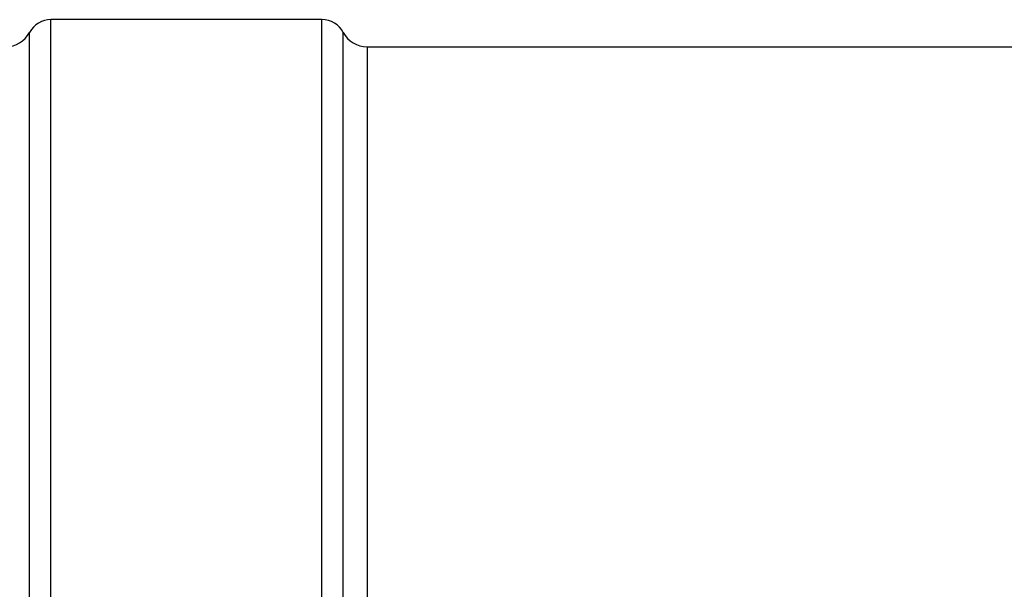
# Model space of a CAD drawing. Header units: millimetres. Extents: x 0 to 420, y 0 to 297.
# Tile 14 of 42: x 139.39 to 153.56, y 139.45 to 147.65. Entities that reach past the tile are written whole.
import ezdxf

# ---------------------------------------------------------------- set-up
doc = ezdxf.new("R2010")
doc.units = ezdxf.units.MM
doc.header["$LTSCALE"] = 23.1
doc.layers.get('0').update_dxf_attribs({"linetype": 'CONTINUOUS'})
doc.layers.add('AXES_REF', color=7, linetype='CONTINUOUS')

msp = doc.modelspace()

# ---------------------------------------------------------------- linework, layer by layer
at = {"color": 7, "linetype": 'Continuous'}
msp.add_line((144.39, 147.256), (178.19, 147.256), dxfattribs=at)
at = {"layer": 'AXES_REF', "color": 9, "linetype": 'Continuous'}
for p, q in [((139.84, 132.215), (139.84, 147.646)), ((143.74, 116.784), (143.74, 147.646)), ((139.534, 132.215), (139.534, 147.462)), ((144.046, 116.967), (144.046, 147.462)), ((144.39, 147.256), (144.39, 117.174))]:
    msp.add_line(p, q, dxfattribs=at)
at = {"layer": 'AXES_REF', "color": 7, "linetype": 'Continuous'}
msp.add_line((143.74, 147.646), (139.84, 147.646), dxfattribs=at)
for centre, radius, start, end in [((139.84, 147.299), 0.347, 90, 151.9275), ((143.74, 147.299), 0.347, 28.0725, 90), ((139.19, 147.646), 0.39, 270, 331.9275), ((144.39, 147.646), 0.39, 208.0725, 270)]:
    msp.add_arc(centre, radius, start, end, dxfattribs=at)

doc.saveas('drawing.dxf')
